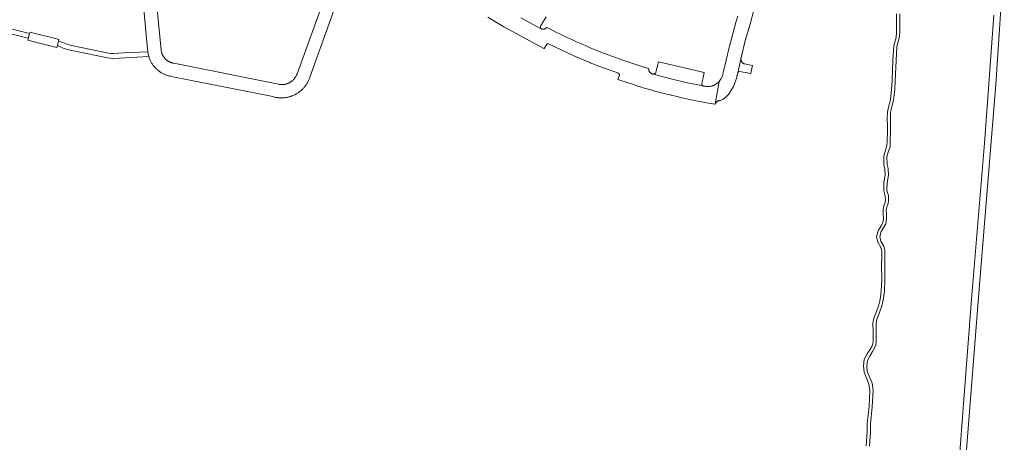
# Model space of a CAD drawing. Extents: x 152825 to 164088, y 457113 to 463005.
# Tile 220 of 256: x 158692 to 159063, y 459564 to 459723. Entities that reach past the tile are written whole.
import ezdxf

# ---------------------------------------------------------------- set-up
doc = ezdxf.new("R2010")
doc.units = 0
doc.header["$LTSCALE"] = 0.5
for name, color, linetype, lineweight in [('B-PV-VH-GESLOTENVERHARDING_ASFALT-GV', 251, 'CONTINUOUS', 18), ('B-PV-VH-ONVERHARD_ZAND-GV', 251, 'CONTINUOUS', 18), ('B-PV-VH-OPENVERHARDING_BETONSTRAATSTEEN-GV', 251, 'CONTINUOUS', 18)]:
    doc.layers.add(name, color=color, linetype=linetype, lineweight=lineweight)

msp = doc.modelspace()

# ---------------------------------------------------------------- linework, layer by layer
at = {"layer": 'B-PV-VH-GESLOTENVERHARDING_ASFALT-GV', "flags": 128}
for points in [[(159047.798, 459553.275), (159053.215, 459621.714), (159059.49, 459698.467), (159062.711, 459746.046)], [(159058.773, 459724.608), (159055.228, 459676.458), (159050.349, 459617.864), (159047.478, 459580.08), (159043.766, 459530.495)]]:
    msp.add_lwpolyline(points, dxfattribs=at)
for points in [[(158676.45, 459725.12), (158661.88, 459736.03), (158660.46, 459734.88), (158675.38, 459723.63), (158680.97, 459720.23), (158688.31, 459717.75), (158693.881, 459716.303), (158695.436, 459715.9), (158695.88, 459717.64), (158690.423, 459719.102), (158688.79, 459719.54), (158681.69, 459721.87)], [(158698.038, 459717.758), (158696.07, 459718.26), (158695.88, 459717.64), (158695.27, 459715.25), (158697.699, 459714.629), (158701.185, 459713.738), (158704.67, 459712.848), (158706.19, 459712.46), (158706.361, 459713.132), (158706.818, 459714.923), (158706.96, 459715.48), (158704.606, 459716.081)], [(158707.6, 459714.588), (158706.818, 459714.923), (158706.361, 459713.132), (158707.458, 459712.665), (158708.569, 459712.231), (158710.165, 459711.699), (158711.79, 459711.26), (158725.22, 459708.51), (158726.289, 459708.399), (158727.36, 459708.32), (158740.78, 459709.07), (158740.556, 459709.953), (158740.4, 459710.85), (158731.366, 459710.374), (158727.31, 459710.16), (158726.441, 459710.193), (158725.58, 459710.31), (158712.27, 459713.05), (158710.308, 459713.592), (158708.386, 459714.263)]]:
    msp.add_lwpolyline(points, close=True, dxfattribs=at)
at = {"layer": 'B-PV-VH-ONVERHARD_ZAND-GV', "flags": 128}
for points in [[(159022.137, 459725.066), (159022.193, 459720.671), (159022.136, 459718.041), (159022.011, 459716.207), (159021.122, 459713.042), (159020.784, 459707.621), (159020.474, 459700.009), (159020.264, 459696.754), (159019.831, 459692.799), (159019.115, 459690.013), (159018.697, 459688.175), (159018.676, 459685.838), (159018.694, 459683.154), (159018.694, 459680.685), (159018.616, 459677.22), (159018.545, 459675.452), (159018.017, 459673.85), (159017.317, 459671.624), (159017.422, 459668.267), (159017.755, 459666.716), (159017.929, 459664.538), (159017.418, 459661.629), (159017.354, 459658.553), (159017.884, 459656.568), (159017.951, 459655.076), (159017.846, 459654.132), (159017.316, 459652.902), (159017.1, 459651.494), (159017.182, 459649.804), (159017.236, 459648.085), (159016.964, 459646.503), (159016.363, 459645.449), (159015.33, 459643.756), (159014.613, 459641.418), (159015.109, 459639.213), (159016.231, 459637.276), (159016.579, 459635.836), (159016.56, 459633.743), (159016.559, 459630.555), (159016.577, 459625.283), (159016.367, 459620.835), (159015.939, 459617.64), (159015.448, 459615.713), (159014.448, 459612.809), (159013.628, 459610.652), (159013.274, 459608.886), (159013.333, 459605.494), (159013.313, 459602.013), (159013.218, 459600.981), (159012.926, 459600.239), (159012.073, 459598.751), (159011.137, 459597.231), (159010.034, 459595.156), (159009.717, 459592.734), (159009.981, 459590.35), (159010.715, 459588.481), (159011.765, 459585.883), (159012.146, 459583.504), (159011.806, 459577.453), (159011.146, 459570.913), (159011.107, 459567.791), (159010.742, 459562.631)], [(159011.938, 459562.537), (159012.306, 459567.741), (159012.345, 459570.845), (159013.003, 459577.359), (159013.351, 459583.566), (159012.928, 459586.207), (159011.83, 459588.925), (159011.156, 459590.64), (159010.925, 459592.722), (159011.196, 459594.784), (159012.179, 459596.635), (159013.105, 459598.138), (159014.011, 459599.718), (159014.397, 459600.701), (159014.513, 459601.954), (159014.533, 459605.501), (159014.476, 459608.777), (159014.785, 459610.319), (159015.576, 459612.401), (159016.598, 459615.369), (159017.12, 459617.412), (159017.564, 459620.727), (159017.777, 459625.256), (159017.759, 459630.557), (159017.76, 459633.737), (159017.78, 459635.973), (159017.356, 459637.727), (159016.239, 459639.655), (159015.854, 459641.371), (159016.433, 459643.26), (159017.397, 459644.84), (159018.111, 459646.093), (159018.439, 459648.001), (159018.381, 459649.851), (159018.305, 459651.432), (159018.479, 459652.569), (159019.019, 459653.822), (159019.154, 459655.036), (159019.077, 459656.751), (159018.557, 459658.698), (159018.616, 459661.512), (159019.137, 459664.481), (159018.945, 459666.89), (159018.618, 459668.413), (159018.522, 459671.458), (159019.159, 459673.482), (159019.738, 459675.236), (159019.815, 459677.183), (159019.894, 459680.671), (159019.894, 459683.158), (159019.876, 459685.837), (159019.896, 459688.034), (159020.282, 459689.731), (159021.015, 459692.583), (159021.459, 459696.65), (159021.672, 459699.946), (159021.983, 459707.559), (159022.312, 459712.841), (159023.199, 459716.001), (159023.335, 459717.987), (159023.394, 459720.666), (159023.337, 459725.08)]]:
    msp.add_lwpolyline(points, dxfattribs=at)
at = {"layer": 'B-PV-VH-OPENVERHARDING_BETONSTRAATSTEEN-GV', "flags": 128}
for points in [[(158807.55, 459732.79), (158796.55, 459702.52), (158796.502, 459702.388), (158796.421, 459702.183), (158796.332, 459701.982), (158796.236, 459701.783), (158796.133, 459701.589), (158796.023, 459701.398), (158795.906, 459701.212), (158795.783, 459701.029), (158795.652, 459700.852), (158795.516, 459700.679), (158795.373, 459700.511), (158795.225, 459700.349), (158795.07, 459700.192), (158794.91, 459700.041), (158794.745, 459699.896), (158794.574, 459699.756), (158794.398, 459699.624), (158794.218, 459699.497), (158794.033, 459699.378), (158793.844, 459699.264), (158793.651, 459699.159), (158793.455, 459699.06), (158793.255, 459698.968), (158793.051, 459698.883), (158792.845, 459698.806), (158792.636, 459698.737), (158792.425, 459698.675), (158792.211, 459698.621), (158791.996, 459698.575), (158791.779, 459698.536), (158791.561, 459698.506), (158791.342, 459698.483), (158791.122, 459698.469), (158790.902, 459698.462), (158790.682, 459698.464), (158790.462, 459698.473), (158790.243, 459698.49), (158790.024, 459698.516), (158789.806, 459698.549), (158789.59, 459698.59), (158750.23, 459706.49), (158750.129, 459706.507), (158750.029, 459706.525), (158749.928, 459706.546), (158749.829, 459706.568), (158749.729, 459706.592), (158749.63, 459706.617), (158749.532, 459706.645), (158749.434, 459706.674), (158749.336, 459706.705), (158749.239, 459706.737), (158749.143, 459706.771), (158749.096, 459706.789), (158749.047, 459706.807), (158748.952, 459706.845), (158748.858, 459706.884), (158748.764, 459706.925), (158748.671, 459706.968), (158748.579, 459707.012), (158748.487, 459707.057), (158748.397, 459707.105), (158748.307, 459707.154), (158748.218, 459707.204), (158748.13, 459707.256), (158748.043, 459707.31), (158747.92, 459707.389), (158747.742, 459707.512), (158747.57, 459707.64), (158747.403, 459707.775), (158747.24, 459707.916), (158747.083, 459708.063), (158746.932, 459708.216), (158746.786, 459708.374), (158746.647, 459708.538), (158746.513, 459708.707), (158746.386, 459708.88), (158746.266, 459709.058), (158746.152, 459709.241), (158746.045, 459709.427), (158745.945, 459709.618), (158745.852, 459709.812), (158745.766, 459710.009), (158745.688, 459710.209), (158745.618, 459710.413), (158745.554, 459710.618), (158745.499, 459710.826), (158745.452, 459711.036), (158745.412, 459711.247), (158745.38, 459711.46), (158741.653, 459750)], [(158738.87, 459726.83), (158739.788, 459717.245), (158740.4, 459710.85), (158740.556, 459709.953), (158740.78, 459709.07), (158740.866, 459708.791), (158740.96, 459708.515), (158741.061, 459708.241), (158741.17, 459707.97), (158741.286, 459707.703), (158741.41, 459707.438), (158741.541, 459707.177), (158741.678, 459706.92), (158741.823, 459706.667), (158741.975, 459706.418), (158742.133, 459706.172), (158742.298, 459705.932), (158742.47, 459705.696), (158742.648, 459705.465), (158742.832, 459705.238), (158743.023, 459705.017), (158743.219, 459704.802), (158743.421, 459704.591), (158743.629, 459704.387), (158743.843, 459704.188), (158744.062, 459703.995), (158744.286, 459703.808), (158744.515, 459703.627), (158744.749, 459703.453), (158744.988, 459703.285), (158745.231, 459703.123), (158745.478, 459702.969), (158745.73, 459702.821), (158745.986, 459702.68), (158746.245, 459702.547), (158746.508, 459702.42), (158746.774, 459702.301), (158747.044, 459702.189), (158747.316, 459702.084), (158747.591, 459701.987), (158747.869, 459701.898), (158748.149, 459701.816), (158748.432, 459701.742), (158748.716, 459701.676), (158749.002, 459701.617), (158749.15, 459701.59), (158787.39, 459693.97), (158787.679, 459693.887), (158787.97, 459693.812), (158788.263, 459693.745), (158788.558, 459693.685), (158788.854, 459693.634), (158789.151, 459693.59), (158789.449, 459693.554), (158789.749, 459693.526), (158790.049, 459693.506), (158790.349, 459693.495), (158790.65, 459693.491), (158790.95, 459693.495), (158791.251, 459693.507), (158791.55, 459693.527), (158791.85, 459693.555), (158792.148, 459693.591), (158792.445, 459693.635), (158792.741, 459693.687), (158793.036, 459693.747), (158793.329, 459693.814), (158793.62, 459693.89), (158793.909, 459693.973), (158794.195, 459694.063), (158794.479, 459694.162), (158794.608, 459694.209), (158794.888, 459694.318), (158795.165, 459694.435), (158795.439, 459694.558), (158795.709, 459694.69), (158795.976, 459694.828), (158796.239, 459694.973), (158796.498, 459695.126), (158796.753, 459695.285), (158797.004, 459695.45), (158797.25, 459695.623), (158797.491, 459695.802), (158797.728, 459695.987), (158797.959, 459696.179), (158798.186, 459696.376), (158798.407, 459696.58), (158798.622, 459696.789), (158798.832, 459697.004), (158799.036, 459697.225), (158799.234, 459697.451), (158799.427, 459697.682), (158799.612, 459697.918), (158799.792, 459698.159), (158799.965, 459698.405), (158800.131, 459698.655), (158800.291, 459698.91), (158800.444, 459699.168), (158800.59, 459699.431), (158800.729, 459699.698), (158800.861, 459699.968), (158800.985, 459700.241), (158801.102, 459700.518), (158801.212, 459700.798), (158801.25, 459700.9), (158810.45, 459726.29)], [(158962.374, 459724.221), (158961.935, 459722.73), (158961.66, 459721.78), (158959.126, 459712.395), (158956.91, 459702.93), (158956.64, 459701.86), (158956.52, 459701.577), (158956.156, 459700.722), (158955.447, 459699.71), (158953.894, 459691.12), (158953.951, 459691.209), (158954.005, 459691.33), (158954.067, 459691.447), (158954.135, 459691.56), (158954.21, 459691.669), (158954.291, 459691.773), (158954.379, 459691.872), (158954.472, 459691.965), (158954.571, 459692.053), (158954.675, 459692.135), (158954.784, 459692.21), (158954.897, 459692.278), (158955.014, 459692.34), (158955.135, 459692.394), (158955.258, 459692.441), (158955.385, 459692.48), (158955.513, 459692.512), (158955.643, 459692.535), (158955.774, 459692.551), (158955.906, 459692.559), (158955.973, 459692.559), (158956.97, 459693.019), (158957.99, 459693.858), (158959.01, 459694.937), (158959.79, 459696.196), (158960.749, 459697.815), (158962.056, 459701.21), (158962.053, 459701.273), (158962.054, 459701.4), (158962.063, 459701.526), (158962.08, 459701.651), (158962.105, 459701.775), (158962.137, 459701.898), (158962.389, 459702.95), (158963.604, 459708.013), (158963.601, 459708.138), (158963.606, 459708.263), (158963.619, 459708.387), (158963.64, 459708.51), (158965.38, 459715.551), (158965.429, 459715.666), (158965.492, 459715.791), (158967.17, 459721.75), (158968.39, 459725.96)], [(158868.391, 459723.885), (158874.38, 459720.25), (158889.45, 459712.09), (158889.611, 459712.014), (158890.532, 459713.748), (158890.646, 459713.806), (158890.773, 459713.841), (158890.903, 459713.851), (158891.033, 459713.836), (158891.197, 459713.782), (158900.92, 459709.167), (158906.691, 459706.771), (158906.886, 459706.69), (158907.825, 459706.319), (158912.084, 459704.724), (158917.31, 459702.85), (158917.314, 459702.849), (158917.389, 459702.82), (158917.461, 459702.784), (158917.53, 459702.742), (158917.593, 459702.692), (158917.652, 459702.637), (158917.704, 459702.576), (158917.75, 459702.51), (158917.79, 459702.44), (158917.822, 459702.366), (158917.847, 459702.289), (158917.864, 459702.211), (158917.874, 459702.131), (158917.875, 459702.05), (158917.868, 459701.97), (158917.854, 459701.891), (158917.831, 459701.813), (158917.801, 459701.739), (158917.764, 459701.667), (158917.72, 459701.6), (158917.28, 459700.44), (158921.91, 459698.93), (158922.876, 459698.595), (158923.845, 459698.267), (158924.816, 459697.947), (158925.789, 459697.634), (158926.765, 459697.33), (158927.744, 459697.032), (158928.724, 459696.743), (158929.707, 459696.461), (158930.692, 459696.187), (158931.679, 459695.92), (158932.669, 459695.661), (158933.66, 459695.41), (158934.653, 459695.167), (158935.648, 459694.931), (158936.645, 459694.704), (158937.34, 459694.55), (158937.523, 459694.503), (158938.493, 459694.257), (158939.647, 459693.972), (158940.804, 459693.695), (158941.962, 459693.425), (158943.122, 459693.164), (158944.284, 459692.91), (158945.447, 459692.664), (158946.612, 459692.426), (158947.779, 459692.195), (158947.852, 459692.181), (158948.947, 459691.973), (158950.117, 459691.758), (158951.288, 459691.551), (158952.461, 459691.352), (158953.634, 459691.161), (158953.722, 459691.147), (158953.894, 459691.12), (158955.447, 459699.71), (158954.542, 459698.866), (158953.481, 459698.229), (158953.39, 459698.192), (158953.184, 459698.113), (158952.976, 459698.043), (158952.765, 459697.98), (158952.552, 459697.925), (158952.337, 459697.878), (158952.121, 459697.838), (158951.903, 459697.806), (158951.685, 459697.783), (158951.465, 459697.767), (158951.245, 459697.759), (158951.025, 459697.759), (158950.806, 459697.767), (158950.586, 459697.784), (158950.368, 459697.808), (158950.15, 459697.84), (158949.55, 459697.95), (158949.515, 459697.955), (158949.437, 459697.972), (158942.9, 459699.33), (158936.74, 459700.82), (158930.681, 459702.434), (158930.6, 459702.448), (158930.52, 459702.47), (158930.418, 459702.482), (158930.301, 459702.503), (158930.185, 459702.532), (158930.072, 459702.568), (158929.962, 459702.612), (158929.855, 459702.664), (158929.752, 459702.722), (158929.653, 459702.788), (158929.558, 459702.859), (158929.468, 459702.937), (158929.385, 459703.021), (158929.306, 459703.111), (158929.234, 459703.205), (158929.169, 459703.304), (158929.11, 459703.407), (158929.058, 459703.514), (158929.014, 459703.624), (158928.977, 459703.737), (158928.948, 459703.852), (158928.927, 459703.969), (158928.914, 459704.087), (158928.908, 459704.206), (158928.911, 459704.324), (158928.922, 459704.443), (158928.94, 459704.56), (158927.42, 459704.93), (158919.136, 459707.733), (158910.92, 459710.73), (158909.964, 459711.108), (158908.737, 459711.602), (158907.513, 459712.103), (158906.291, 459712.611), (158905.073, 459713.126), (158903.858, 459713.65), (158902.646, 459714.18), (158901.438, 459714.718), (158900.232, 459715.262), (158899.03, 459715.815), (158897.832, 459716.374), (158896.636, 459716.941), (158895.444, 459717.515), (158894.256, 459718.096), (158893.071, 459718.685), (158891.89, 459719.28), (158890.52, 459719.98), (158890.444, 459719.889), (158890.362, 459719.803), (158890.275, 459719.723), (158890.182, 459719.649), (158890.084, 459719.582), (158889.982, 459719.521), (158889.877, 459719.467), (158889.767, 459719.42), (158889.655, 459719.381), (158889.541, 459719.35), (158889.425, 459719.326), (158889.307, 459719.31), (158889.189, 459719.302), (158889.07, 459719.302), (158888.952, 459719.31), (158888.834, 459719.326), (158888.718, 459719.35), (158888.604, 459719.382), (158888.591, 459719.386), (158888.505, 459719.428), (158888.424, 459719.48), (158880.8, 459723.54)], [(158880.8, 459723.54), (158888.424, 459719.48), (158888.364, 459719.53), (158888.31, 459719.585), (158888.261, 459719.646), (158888.219, 459719.711), (158888.184, 459719.78), (158888.156, 459719.853), (158888.136, 459719.928), (158888.124, 459720.004), (158888.119, 459720.082), (158888.123, 459720.16), (158888.134, 459720.236), (158888.154, 459720.312), (158888.181, 459720.385), (158888.215, 459720.454), (158888.23, 459720.48), (158890.25, 459723.93)]]:
    msp.add_lwpolyline(points, dxfattribs=at)
for points in [[(158949.8, 459703.02), (158932.59, 459707.11), (158931.62, 459703.11), (158931.612, 459703.076), (158931.589, 459702.997), (158931.558, 459702.921), (158931.52, 459702.848), (158931.475, 459702.778), (158931.423, 459702.714), (158931.365, 459702.655), (158931.302, 459702.602), (158931.234, 459702.555), (158931.162, 459702.515), (158931.087, 459702.482), (158931.008, 459702.457), (158930.927, 459702.439), (158930.845, 459702.429), (158930.763, 459702.428), (158930.681, 459702.434), (158936.74, 459700.82), (158942.9, 459699.33), (158949.437, 459697.972), (158949.361, 459697.997), (158949.288, 459698.03), (158949.218, 459698.07), (158949.152, 459698.116), (158949.092, 459698.169), (158949.037, 459698.227), (158948.988, 459698.291), (158948.946, 459698.359), (158948.911, 459698.431), (158948.883, 459698.506), (158948.863, 459698.584), (158948.85, 459698.663), (158948.846, 459698.743), (158948.849, 459698.823), (158948.861, 459698.902), (158948.88, 459698.98), (158949.36, 459701.07)], [(158965.53, 459706.15), (158965.03, 459706.24), (158964.977, 459706.256), (158964.859, 459706.296), (158964.744, 459706.344), (158964.631, 459706.4), (158964.523, 459706.462), (158964.419, 459706.531), (158964.32, 459706.607), (158964.226, 459706.689), (158964.137, 459706.777), (158964.054, 459706.87), (158963.977, 459706.968), (158963.906, 459707.072), (158963.843, 459707.179), (158963.786, 459707.291), (158963.736, 459707.405), (158963.694, 459707.523), (158963.66, 459707.643), (158963.633, 459707.765), (158963.615, 459707.889), (158963.604, 459708.013), (158962.389, 459702.95), (158962.43, 459702.999), (158962.707, 459703.241), (158963.02, 459703.437), (158967.349, 459702.623), (158967.37, 459702.73), (158967.96, 459705.68)]]:
    msp.add_lwpolyline(points, close=True, dxfattribs=at)

doc.saveas('drawing.dxf')
